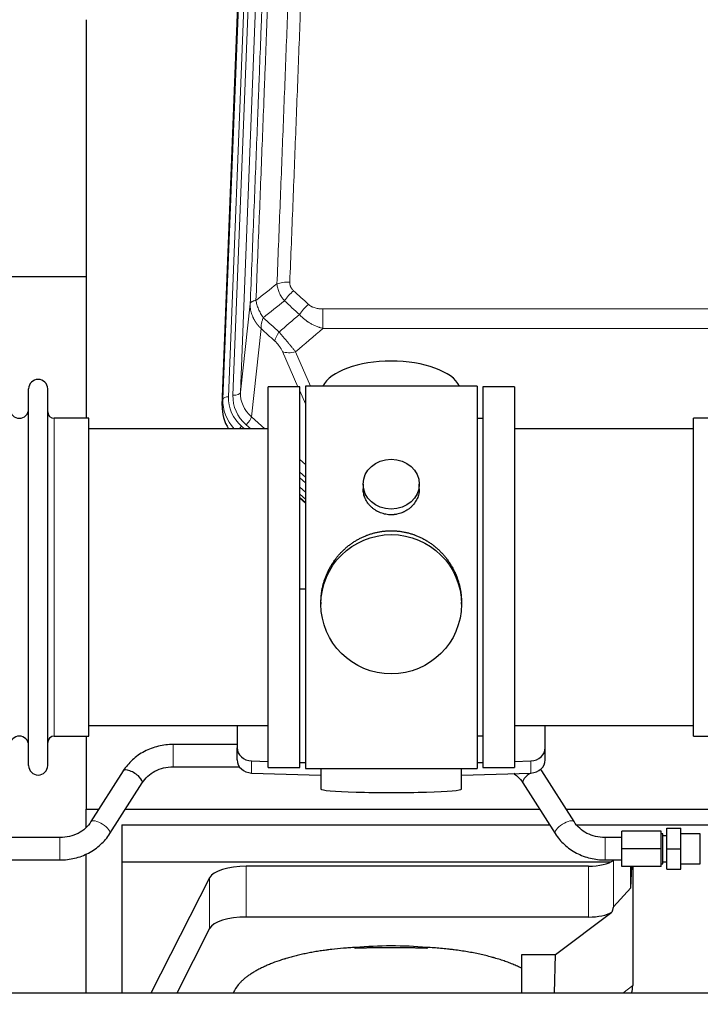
# Model space of a CAD drawing. Header units: inches. Extents: x 0 to 23760, y -13 to 16800.
# Tile 58 of 222: x 4994 to 5359, y 7396 to 7923. Entities that reach past the tile are written whole.
import ezdxf

# ---------------------------------------------------------------- set-up
doc = ezdxf.new("R2010")
doc.units = ezdxf.units.IN
doc.layers.add('254', color=7, linetype='Continuous', true_color=0xffffff)
doc.styles.add('latin_extended', font='simplex.shx')
doc.dimstyles.get("Standard").update_dxf_attribs({"dimtxt": 0.18, "dimasz": 0.18, "dimexe": 0.18, "dimexo": 0.0625, "dimgap": 0.09, "dimtad": 0, "dimtih": 1, "dimtoh": 1, "dimdec": 4, "dimzin": 0, "dimdsep": 46, "dimtxsty": 'Standard', "dimcen": 0.09, "dimadec": 0, "dimazin": 0, "dimtfac": 1, "dimtdec": 4, "dimtofl": 0, "dimtmove": 0, "dimatfit": 3, "dimfxl": 1, "dimtolj": 1, "dimtzin": 0, "dimarcsym": 0})

# ---------------------------------------------------------------- blocks, each defined once
blk = doc.blocks.new('_U7')
at = {"layer": '254', "color": 3, "linetype": 'Continuous', "lineweight": 13, "transparency": 16777216}
for p, q in [((7376.18, 7466.52), (9127.38, 7466.52)), ((9087.38, 7326.52), (9087.38, 7065.68)), ((5087.79, 6925.68), (9127.38, 6925.68))]:
    blk.add_line(p, q, dxfattribs=at)
at = {"layer": '254', "color": 3, "transparency": 16777216}
for points in [[(9110.72, 7326.52), (9064.05, 7326.52), (9087.38, 7466.52)], [(9064.05, 7065.68), (9110.72, 7065.68), (9087.38, 6925.68)]]:
    blk.add_solid(points, dxfattribs=at)
at = {"layer": 'Defpoints', "color": 0, "transparency": 16777216}
for p in [(7336.18, 7466.52), (5047.79, 6925.68), (9087.38, 6925.68)]:
    blk.add_point(p, dxfattribs=at)
at = {"layer": '254', "color": 2, "lineweight": 13, "transparency": 16777216, "insert": (8877.38, 7020.71), "char_height": 140, "attachment_point": 1, "rotation": 90, "style": 'latin_extended'}
blk.add_mtext('\\A1;541', dxfattribs=at)

msp = doc.modelspace()

# ---------------------------------------------------------------- linework, layer by layer
at = {"layer": '254', "color": 110, "linetype": 'Continuous', "lineweight": 13}
for p, q in [((5103.15, 7720.022), (5116.261, 8053.044)), ((5119.255, 8054.264), (5106.144, 7721.242)), ((5108.536, 7722.078), (5121.602, 8053.972)), ((5125.594, 8055.598), (5112.528, 7723.705)), ((5112.528, 7723.705), (5117.775, 7771.111)), ((5156.705, 7768.31), (5156.705, 7757.879)), ((5156.705, 7768.31), (5389.877, 7768.31)), ((5123.59, 7757.759), (5118.365, 7710.559)), ((5389.877, 7757.879), (5156.705, 7757.879)), ((5143.329, 7726.578), (5135.017, 7745.509)), ((5142.078, 7745.359), (5150.136, 7727.007)), ((5147.291, 7717.553), (5144.292, 7724.385)), ((5102.769, 7716.585), (5103.15, 7720.022)), ((5012.791, 7539.428), (5012.791, 7709.728)), ((5118.365, 7710.559), (5125.673, 7704.078)), ((5113.149, 7705.468), (5114.716, 7704.078)), ((5115.541, 7706.304), (5118.05, 7704.078)), ((5144.291, 7687.563), (5147.291, 7684.902)), ((5144.291, 7680.802), (5147.291, 7678.141)), ((5144.291, 7677.845), (5147.291, 7675.184)), ((5147.291, 7670.113), (5144.291, 7672.774)), ((5144.291, 7667.266), (5147.291, 7664.605)), ((5076.469, 7522.929), (5076.469, 7534.929)), ((5118.512, 7519.661), (5118.512, 7526.125)), ((5268.07, 7519.661), (5268.07, 7526.125)), ((5015.848, 7473.082), (5015.848, 7485.082)), ((5307.848, 7473.082), (5307.848, 7485.082)), ((5312.364, 7447.969), (5312.364, 7472.86)), ((5115.656, 7442.507), (5115.656, 7469.761)), ((5299.047, 7442.507), (5299.047, 7469.761)), ((5096.025, 7436.316), (5096.025, 7463.57)), ((5317.31, 7401.728), (5322.662, 7405.748))]:
    msp.add_line(p, q, dxfattribs=at)
at = {"layer": '254', "color": 2, "linetype": 'Continuous', "lineweight": 25}
for p, q in [((5102.769, 7716.585), (5115.887, 8049.786)), ((5029.951, 7923.305), (5029.951, 7709.728)), ((5029.945, 7785.448), (4957.912, 7785.448)), ((4999.091, 7523.678), (4999.091, 7725.478)), ((5009.291, 7523.678), (5009.291, 7725.478)), ((5144.291, 7726.578), (5127.291, 7726.578)), ((5127.291, 7522.578), (5127.291, 7726.578)), ((5144.291, 7522.578), (5144.291, 7726.578)), ((5239.291, 7727.008), (5147.291, 7727.008)), ((5147.291, 7727.008), (5147.291, 7522.148)), ((5239.291, 7727.008), (5239.291, 7522.148)), ((5242.291, 7726.578), (5242.291, 7522.578)), ((5259.291, 7726.578), (5242.291, 7726.578)), ((5259.291, 7726.578), (5259.291, 7522.578)), ((5031.291, 7709.728), (5012.791, 7709.728)), ((5031.291, 7539.428), (5031.291, 7709.728)), ((5242.291, 7709.578), (5239.291, 7709.578)), ((5355.291, 7700.107), (5355.291, 7709.728)), ((5373.791, 7709.728), (5355.291, 7709.728)), ((5127.291, 7704.078), (5031.291, 7704.078)), ((5355.291, 7704.078), (5259.291, 7704.078)), ((5355.291, 7539.428), (5355.291, 7700.107)), ((5178.243, 7674.447), (5178.243, 7671.874)), ((5208.339, 7671.862), (5208.339, 7674.447)), ((5147.291, 7666.337), (5144.291, 7668.999)), ((5144.291, 7666.999), (5147.291, 7664.337)), ((5147.292, 7618.181), (5144.292, 7618.089)), ((5155.652, 7611.227), (5155.652, 7610.089)), ((5230.931, 7610.089), (5230.931, 7611.227)), ((5031.291, 7545.078), (5127.291, 7545.078)), ((5110.791, 7545.078), (5110.791, 7533.217)), ((5259.291, 7545.078), (5355.291, 7545.078)), ((5275.791, 7533.217), (5275.791, 7545.078)), ((5012.791, 7539.428), (5031.291, 7539.428)), ((5029.951, 7539.431), (5029.951, 7500.225)), ((5239.291, 7539.578), (5242.291, 7539.578)), ((5355.291, 7539.428), (5373.791, 7539.428)), ((5110.791, 7534.929), (5076.469, 7534.929)), ((5110.791, 7526.753), (5110.791, 7533.217)), ((5275.791, 7526.753), (5275.791, 7533.217)), ((5118.512, 7526.125), (5127.292, 7525.853)), ((5144.292, 7525.327), (5147.292, 7525.234)), ((5239.291, 7525.234), (5242.29, 7525.327)), ((5259.291, 7525.853), (5268.07, 7526.125)), ((5049.758, 7520.824), (5032.438, 7493.635)), ((5076.469, 7522.929), (5112.053, 7522.929)), ((5118.512, 7519.661), (5155.628, 7518.511)), ((5127.291, 7522.578), (5144.291, 7522.578)), ((5147.291, 7522.148), (5194.58, 7522.148)), ((5155.627, 7522.148), (5155.627, 7511.084)), ((5194.58, 7522.148), (5239.291, 7522.148)), ((5230.954, 7518.511), (5268.07, 7519.661)), ((5230.955, 7511.084), (5230.955, 7522.148)), ((5242.291, 7522.578), (5259.291, 7522.578)), ((5291.257, 7493.635), (5273.937, 7520.824)), ((5042.559, 7487.187), (5059.879, 7514.377)), ((5263.816, 7514.377), (5281.137, 7487.187)), ((5029.951, 7490.648), (5029.951, 7500.225)), ((5029.951, 7500.225), (5036.638, 7500.225)), ((5050.867, 7500.225), (5272.838, 7500.225)), ((5287.059, 7500.225), (5517.951, 7500.225)), ((5048.951, 7491.913), (5048.951, 7472.11)), ((5048.951, 7491.913), (5278.121, 7491.913)), ((5292.687, 7491.913), (5478.951, 7491.913)), ((5316.848, 7479.082), (5316.848, 7488.582)), ((5337.848, 7488.582), (5316.848, 7488.582)), ((5337.848, 7479.082), (5337.848, 7488.582)), ((5338.848, 7487.082), (5337.848, 7487.082)), ((5338.848, 7471.082), (5338.848, 7487.082)), ((5340.848, 7479.082), (5340.848, 7490.082)), ((5340.848, 7490.082), (5348.348, 7490.082)), ((5348.348, 7479.082), (5348.348, 7490.082)), ((5358.848, 7487.082), (5348.348, 7487.082)), ((5358.848, 7471.082), (5358.848, 7487.082)), ((5015.848, 7485.082), (4859.848, 7485.082)), ((5316.848, 7485.082), (5307.848, 7485.082)), ((5340.848, 7486.082), (5338.848, 7486.082)), ((5029.951, 7401.728), (5029.951, 7476.327)), ((5316.848, 7469.582), (5316.848, 7479.082)), ((5337.848, 7479.082), (5316.848, 7479.082)), ((5337.848, 7469.582), (5337.848, 7479.082)), ((5340.848, 7468.082), (5340.848, 7479.082)), ((5340.848, 7479.082), (5348.348, 7479.082)), ((5348.348, 7468.082), (5348.348, 7479.082)), ((4859.848, 7473.082), (5015.848, 7473.082)), ((5048.951, 7472.11), (5048.951, 7401.73)), ((5048.951, 7472.11), (5311.144, 7472.11)), ((5307.848, 7473.082), (5316.848, 7473.082)), ((5312.665, 7473.082), (5312.364, 7472.86)), ((5337.848, 7471.082), (5338.848, 7471.082)), ((5338.848, 7472.082), (5340.848, 7472.082)), ((5348.348, 7471.082), (5358.848, 7471.082)), ((5299.047, 7469.761), (5115.656, 7469.761)), ((5337.848, 7469.582), (5316.848, 7469.582)), ((5321.682, 7458.115), (5322.235, 7469.582)), ((5321.682, 7458.115), (5321.682, 7469.582)), ((5322.662, 7469.582), (5322.662, 7405.748)), ((5340.848, 7468.082), (5348.348, 7468.082)), ((5096.025, 7463.57), (5064.561, 7401.729)), ((5312.364, 7447.969), (5321.682, 7458.115)), ((5281.275, 7422.344), (5311.528, 7445.063)), ((5299.047, 7442.507), (5115.656, 7442.507)), ((5096.025, 7436.316), (5078.427, 7401.728)), ((5263.238, 7401.727), (5263.238, 7422.344)), ((5263.238, 7422.344), (5281.275, 7422.344)), ((5280.672, 7401.728), (5281.275, 7422.344)), ((5979.348, 7401.728), (3077.348, 7401.728))]:
    msp.add_line(p, q, dxfattribs=at)
for centre, radius, start, end in [((5004.191, 7725.478), 5.1, 0, 180), ((4994.091, 7714.728), 5, 180, 0), ((5012.791, 7713.228), 3.5, 180, 270), ((4994.091, 7534.428), 5, 0, 180), ((5012.791, 7535.928), 3.5, 90, 180), ((5004.191, 7523.678), 5.1, 180, 0)]:
    msp.add_arc(centre, radius, start, end, dxfattribs=at)
at = {"layer": '254', "color": 110, "linetype": 'Continuous', "lineweight": 13}
for centre, major_axis, ratio, start_param, end_param in [((5138.966, 7778.402), (9.992, -0.404), 0.431453, 1.5882535, 2.3480729), ((5140.938, 7773.808), (-6.729, -7.397), 0.3051216, 4.388767, 5.1358022), ((5148.947, 7766.516), (6.736, 7.391), 0.3030979, 1.2497453, 1.9956357), ((5137.991, 7757.129), (6.719, 7.407), 0.3029797, 1.994528, 2.7400357), ((5142.078, 7751.531), (9.156, 4.02), 0.5833249, 3.617995, 4.4616661), ((5130.163, 7719.139), (27.029, -0.244), 0.8851019, 3.1148362, 3.8326992), ((5106.144, 7719.857), (-2.998, 0.118), 0.4614673, 4.7305545, 6.248991), ((5130.163, 7720.524), (-24.034, -0.11), 0.8859493, 6.2442616, 7.0633748), ((5132.555, 7721.359), (-24.034, -0.11), 0.8859493, 6.2442616, 7.0633748), ((5108.536, 7723.925), (-3.997, 0.157), 0.4614673, 1.5889619, 3.1073983), ((5132.555, 7723.206), (-20.033, -0.591), 0.8872905, 6.2219242, 7.0410373), ((5115.541, 7708.151), (-2.654, -2.992), 0.3265056, 1.2180917, 2.7365282), ((5113.149, 7704.083), (-1.991, -2.244), 0.3265056, 4.3596844, 4.9963838), ((5037.498, 7490.411), (5.06, -3.224), 0.3659982, 0, 3.1309898), ((5286.197, 7490.411), (-5.06, -3.224), 0.3659982, 3.1521955, 6.2831853)]:
    msp.add_ellipse(centre, major_axis=major_axis, ratio=ratio, start_param=start_param, end_param=end_param, dxfattribs=at)
at = {"layer": '254', "color": 2, "linetype": 'Continuous', "lineweight": 25}
for centre, major_axis, ratio, start_param, end_param in [((5193.291, 7723.036), (-37.64, 0), 0.4617486, 3.372107, 6.0525728), ((5129.791, 7715.776), (-27.038, -0.124), 0.8859493, 6.2442616, 6.7882167), ((5118.791, 7533.217), (-8, 0), 0.8870108, 0, 1.5358897), ((5267.791, 7533.217), (-8, 0), 0.8870108, 1.6057029, 3.1415927), ((5118.791, 7526.753), (-8, 0), 0.8870108, 0, 1.5358897), ((5267.791, 7526.753), (-8, 0), 0.8870108, 1.6057029, 3.1415927), ((5054.819, 7517.6), (5.06, -3.224), 0.3659982, 0, 3.1415927), ((5268.876, 7517.6), (-5.06, -3.224), 0.3659982, 4.6468082, 6.2831853), ((5268.876, 7517.6), (-5.06, -3.224), 0.3659982, 3.1415927, 3.5907422), ((5193.291, 7511.084), (-37.664, 0), 0.0504434, 0, 3.1415927), ((5299.047, 7475.501), (-15, 0), 0.3826834, 1.5707963, 2.6633841), ((5115.656, 7462.108), (20, 0), 0.3826834, 1.5707963, 2.9492947), ((5299.047, 7448.247), (-15, 0), 0.3826834, 1.5707963, 2.5536377), ((5299.047, 7101.737), (-13.469, -346.314), 0.0190642, 3.1640389, 3.2737854), ((5115.656, 7434.853), (20, 0), 0.3826834, 1.5707963, 2.9492947), ((5193.288, 7393.895), (86.5, 0), 0.3826834, 1.3483772, 1.7943795), ((5303.567, 7406.349), (19.053, -1.602), 0.7899984, 6.0790009, 6.3495024)]:
    msp.add_ellipse(centre, major_axis=major_axis, ratio=ratio, start_param=start_param, end_param=end_param, dxfattribs=at)
for centre, major_axis, ratio in [((5193.291, 7674.447), (15.048, 0), 0.8870108), ((5193.291, 7610.089), (-37.64, 0), 0.9914449)]:
    msp.add_ellipse(centre, major_axis=major_axis, ratio=ratio, dxfattribs=at)
at = {"layer": '254', "color": 110, "linetype": 'Continuous', "lineweight": 13}
for points, knots in [([(5132.083, 7781.758), (5132.641, 7795.571), (5133.743, 7823.067), (5135.353, 7863.919), (5136.396, 7890.893), (5137.168, 7911.025), (5137.551, 7921.067), (5137.93, 7931.073), (5138.181, 7937.735), (5138.307, 7941.062), (5138.931, 7957.676), (5139.423, 7970.896), (5140.149, 7990.62), (5140.389, 7997.176), (5140.866, 8010.25), (5141.102, 8016.769), (5141.805, 8036.267), (5142.727, 8062.113), (5143.618, 8087.659), (5144.057, 8100.356)], [0, 0, 0, 0, 0.125, 0.25, 0.375, 0.375, 0.4375, 0.46875, 0.46875, 0.5, 0.5, 0.625, 0.625, 0.6875, 0.6875, 0.75, 0.75, 0.875, 1, 1, 1, 1]), ([(5150.924, 8101.722), (5150.487, 8089.009), (5149.596, 8063.431), (5148.676, 8037.551), (5147.974, 8018.028), (5147.738, 8011.502), (5147.262, 7998.411), (5147.022, 7991.847), (5146.297, 7972.097), (5145.805, 7958.86), (5145.182, 7942.225), (5145.057, 7938.894), (5144.805, 7932.223), (5144.427, 7922.205), (5144.045, 7912.151), (5143.274, 7891.992), (5142.232, 7864.984), (5140.624, 7824.08), (5139.523, 7796.55), (5138.966, 7782.719)], [0, 0, 0, 0, 0.125, 0.25, 0.25, 0.3125, 0.3125, 0.375, 0.375, 0.5, 0.5, 0.53125, 0.53125, 0.5625, 0.625, 0.625, 0.75, 0.875, 1, 1, 1, 1]), ([(5117.775, 7771.111), (5118.345, 7785.111), (5119.47, 7812.978), (5120.564, 7840.582), (5121.373, 7861.186), (5121.775, 7871.463), (5122.239, 7883.41), (5122.436, 7888.521), (5122.568, 7891.926), (5122.634, 7893.627), (5122.961, 7902.129), (5123.352, 7912.305), (5123.802, 7924.131), (5123.994, 7929.189), (5124.122, 7932.559), (5124.185, 7934.243), (5124.758, 7949.386), (5125.759, 7976.155), (5127.214, 8015.849), (5128.62, 8055.083), (5129.526, 8080.932), (5129.971, 8093.779)], [0, 0, 0, 0, 0.125, 0.25, 0.25, 0.3125, 0.34375, 0.359375, 0.359375, 0.375, 0.375, 0.4375, 0.46875, 0.484375, 0.484375, 0.5, 0.5, 0.625, 0.75, 0.875, 1, 1, 1, 1]), ([(5133.06, 8096.788), (5133.004, 8095.175), (5132.948, 8093.562), (5132.836, 8090.333), (5132.668, 8085.486), (5132.272, 8074.151), (5131.929, 8064.391), (5131.235, 8044.815), (5130.295, 8018.559), (5128.837, 7978.714), (5127.832, 7951.843), (5127.258, 7936.642), (5127.195, 7934.952), (5127.066, 7931.569), (5126.874, 7926.491), (5126.423, 7914.621), (5126.031, 7904.406), (5125.703, 7895.872), (5125.637, 7894.164), (5125.505, 7890.746), (5125.307, 7885.616), (5124.841, 7873.624), (5124.439, 7863.308), (5123.627, 7842.626), (5122.53, 7814.917), (5121.402, 7786.944), (5120.831, 7772.891)], [0, 0, 0, 0, 0.015625, 0.015625, 0.03125, 0.0625, 0.125, 0.125, 0.25, 0.375, 0.5, 0.5, 0.515625, 0.515625, 0.53125, 0.5625, 0.625, 0.625, 0.640625, 0.640625, 0.65625, 0.6875, 0.75, 0.75, 0.875, 1, 1, 1, 1]), ([(5140.938, 7778.107), (5140.771, 7778.259), (5140.614, 7778.418), (5140.427, 7778.626), (5140.391, 7778.667), (5140.319, 7778.752), (5140.283, 7778.795), (5140.179, 7778.924), (5140.112, 7779.012), (5139.919, 7779.278), (5139.685, 7779.643), (5139.494, 7780.028), (5139.368, 7780.324), (5139.329, 7780.425), (5139.275, 7780.577), (5139.257, 7780.628), (5139.224, 7780.73), (5139.208, 7780.782), (5139.132, 7781.039), (5139.084, 7781.246), (5139.011, 7781.662), (5138.987, 7781.872), (5138.96, 7782.294), (5138.957, 7782.506), (5138.966, 7782.719)], [0, 0, 0, 0, 0.125, 0.125, 0.15625, 0.15625, 0.1875, 0.1875, 0.25, 0.25, 0.375, 0.5, 0.5, 0.5625, 0.5625, 0.59375, 0.59375, 0.625, 0.625, 0.75, 0.75, 0.875, 0.875, 1, 1, 1, 1]), ([(5136.115, 7772.641), (5135.825, 7772.985), (5135.548, 7773.336), (5135.219, 7773.784), (5135.154, 7773.874), (5135.026, 7774.055), (5134.963, 7774.145), (5134.776, 7774.419), (5134.656, 7774.602), (5134.306, 7775.155), (5133.872, 7775.902), (5133.499, 7776.665), (5133.243, 7777.244), (5133.162, 7777.438), (5133.046, 7777.731), (5133.008, 7777.829), (5132.935, 7778.025), (5132.899, 7778.123), (5132.727, 7778.614), (5132.606, 7779.006), (5132.399, 7779.792), (5132.225, 7780.578), (5132.119, 7781.365), (5132.083, 7781.758)], [0, 0, 0, 0, 0.125, 0.125, 0.15625, 0.15625, 0.1875, 0.1875, 0.25, 0.25, 0.375, 0.5, 0.5, 0.5625, 0.5625, 0.59375, 0.59375, 0.625, 0.625, 0.75, 0.75, 0.875, 1, 1, 1, 1]), ([(5120.831, 7772.891), (5120.604, 7772.855), (5120.388, 7772.813), (5119.978, 7772.717), (5119.784, 7772.664), (5119.42, 7772.548), (5119.25, 7772.484), (5118.935, 7772.349), (5118.791, 7772.276), (5118.53, 7772.123), (5118.413, 7772.042), (5118.207, 7771.873), (5118.118, 7771.784), (5117.895, 7771.51), (5117.805, 7771.315), (5117.775, 7771.111)], [0, 0, 0, 0, 0.125, 0.125, 0.25, 0.25, 0.375, 0.375, 0.5, 0.5, 0.625, 0.625, 0.75, 0.75, 1, 1, 1, 1]), ([(5124.696, 7763.645), (5124.193, 7764.394), (5123.731, 7765.16), (5123.104, 7766.322), (5122.907, 7766.712), (5122.535, 7767.493), (5122.36, 7767.884), (5121.872, 7769.058), (5121.595, 7769.84), (5121.138, 7771.384), (5120.959, 7772.147), (5120.831, 7772.891)], [0, 0, 0, 0, 0.25, 0.25, 0.375, 0.375, 0.5, 0.5, 0.75, 0.75, 1, 1, 1, 1]), ([(5123.59, 7757.759), (5123.573, 7757.776), (5123.539, 7757.81), (5123.487, 7757.86), (5123.436, 7757.911), (5123.385, 7757.961), (5123.334, 7758.013), (5123.283, 7758.064), (5123.233, 7758.115), (5123.182, 7758.167), (5123.132, 7758.218), (5123.082, 7758.27), (5123.032, 7758.322), (5122.982, 7758.374), (5122.933, 7758.427), (5122.883, 7758.479), (5122.834, 7758.532), (5122.785, 7758.585), (5122.736, 7758.638), (5122.687, 7758.691), (5122.638, 7758.745), (5122.59, 7758.798), (5122.542, 7758.852), (5122.494, 7758.906), (5122.446, 7758.96), (5122.398, 7759.014), (5122.35, 7759.069), (5122.303, 7759.123), (5122.256, 7759.178), (5122.209, 7759.233), (5122.162, 7759.288), (5122.115, 7759.343), (5122.069, 7759.399), (5122.022, 7759.454), (5121.976, 7759.51), (5121.93, 7759.566), (5121.885, 7759.622), (5121.839, 7759.678), (5121.794, 7759.735), (5121.749, 7759.791), (5121.704, 7759.848), (5121.659, 7759.905), (5121.614, 7759.962), (5121.57, 7760.019), (5121.526, 7760.077), (5121.482, 7760.134), (5121.438, 7760.192), (5121.394, 7760.25), (5121.351, 7760.308), (5121.308, 7760.366), (5121.265, 7760.424), (5121.222, 7760.483), (5121.18, 7760.541), (5121.137, 7760.6), (5121.095, 7760.659), (5121.053, 7760.718), (5121.012, 7760.777), (5120.97, 7760.837), (5120.929, 7760.896), (5120.888, 7760.956), (5120.847, 7761.016), (5120.806, 7761.076), (5120.766, 7761.136), (5120.726, 7761.196), (5120.686, 7761.257), (5120.646, 7761.317), (5120.607, 7761.378), (5120.567, 7761.439), (5120.528, 7761.5), (5120.489, 7761.561), (5120.451, 7761.623), (5120.412, 7761.684), (5120.374, 7761.746), (5120.336, 7761.807), (5120.298, 7761.869), (5120.261, 7761.931), (5120.224, 7761.994), (5120.187, 7762.056), (5120.15, 7762.118), (5120.114, 7762.181), (5120.077, 7762.244), (5120.041, 7762.307), (5120.005, 7762.37), (5119.97, 7762.433), (5119.935, 7762.496), (5119.899, 7762.56), (5119.865, 7762.623), (5119.83, 7762.687), (5119.796, 7762.751), (5119.762, 7762.815), (5119.728, 7762.879), (5119.694, 7762.943), (5119.661, 7763.007), (5119.628, 7763.072), (5119.595, 7763.137), (5119.562, 7763.201), (5119.53, 7763.266), (5119.498, 7763.331), (5119.466, 7763.396), (5119.435, 7763.462), (5119.403, 7763.527), (5119.372, 7763.592), (5119.342, 7763.658), (5119.311, 7763.724), (5119.281, 7763.79), (5119.251, 7763.856), (5119.221, 7763.922), (5119.192, 7763.988), (5118.994, 7764.439), (5118.66, 7765.289), (5118.271, 7766.557), (5117.985, 7767.856), (5117.808, 7769.178), (5117.764, 7770.105), (5117.765, 7770.629), (5117.766, 7770.75), (5117.768, 7770.87), (5117.771, 7770.99), (5117.774, 7771.071), (5117.775, 7771.111)], [0, 0, 0, 0, 0.0045083, 0.0090195, 0.0135338, 0.0180512, 0.0225715, 0.0270949, 0.0316214, 0.0361509, 0.0406834, 0.0452189, 0.0497575, 0.0542992, 0.0588439, 0.0633916, 0.0679424, 0.0724963, 0.0770532, 0.0816132, 0.0861762, 0.0907423, 0.0953114, 0.0998837, 0.104459, 0.1090373, 0.1136188, 0.1182033, 0.1227909, 0.1273815, 0.1319753, 0.1365721, 0.141172, 0.145775, 0.1503811, 0.1549903, 0.1596025, 0.1642179, 0.1688364, 0.1734579, 0.1780826, 0.1827103, 0.1873412, 0.1919752, 0.1966123, 0.2012524, 0.2058957, 0.2105422, 0.2151917, 0.2198443, 0.2245001, 0.229159, 0.233821, 0.2384861, 0.2431544, 0.2478258, 0.2525003, 0.2571779, 0.2618587, 0.2665427, 0.2712297, 0.2759199, 0.2806133, 0.2853097, 0.2900094, 0.2947122, 0.2994181, 0.3041272, 0.3088394, 0.3135548, 0.3182733, 0.322995, 0.3277199, 0.3324479, 0.3371791, 0.3419135, 0.346651, 0.3513917, 0.3561355, 0.3608826, 0.3656328, 0.3703861, 0.3751427, 0.3799024, 0.3846654, 0.3894315, 0.3942008, 0.3989732, 0.4037489, 0.4085278, 0.4133098, 0.4180951, 0.4228835, 0.4276751, 0.43247, 0.437268, 0.4420692, 0.4468737, 0.4516813, 0.4564922, 0.4613063, 0.4661235, 0.470944, 0.4757677, 0.4805947, 0.4854248, 0.4902582, 0.4950947, 0.4999345, 0.5888915, 0.6791125, 0.7706071, 0.8633844, 0.9574535, 0.965938, 0.9744348, 0.9829441, 0.9914659, 1, 1, 1, 1]), ([(5156.705, 7768.31), (5156.351, 7768.31), (5155.998, 7768.321), (5155.557, 7768.348), (5155.469, 7768.354), (5155.293, 7768.367), (5155.205, 7768.375), (5154.941, 7768.4), (5154.766, 7768.419), (5154.244, 7768.486), (5153.9, 7768.543), (5153.217, 7768.682), (5152.879, 7768.764), (5152.212, 7768.959), (5151.882, 7769.07), (5151.516, 7769.215), (5151.476, 7769.231), (5151.395, 7769.264), (5151.274, 7769.315), (5150.997, 7769.437), (5150.765, 7769.55), (5150.311, 7769.789), (5150.019, 7769.963), (5149.463, 7770.347), (5149.197, 7770.557), (5148.947, 7770.786)], [0, 0, 0, 0, 0.125, 0.125, 0.15625, 0.15625, 0.1875, 0.1875, 0.25, 0.25, 0.375, 0.375, 0.5, 0.5, 0.625, 0.625, 0.640625, 0.640625, 0.65625, 0.6875, 0.75, 0.75, 0.875, 0.875, 1, 1, 1, 1]), ([(5123.59, 7757.759), (5123.544, 7758.131), (5123.535, 7758.543), (5123.576, 7759.208), (5123.598, 7759.438), (5123.661, 7759.912), (5123.701, 7760.156), (5123.797, 7760.657), (5123.854, 7760.914), (5123.983, 7761.438), (5124.055, 7761.705), (5124.214, 7762.247), (5124.301, 7762.523), (5124.489, 7763.08), (5124.589, 7763.362), (5124.696, 7763.645)], [0, 0, 0, 0, 0.25, 0.25, 0.375, 0.375, 0.5, 0.5, 0.625, 0.625, 0.75, 0.75, 0.875, 0.875, 1, 1, 1, 1]), ([(5156.705, 7757.879), (5156.108, 7758.031), (5155.44, 7758.225), (5154.776, 7758.445), (5154.629, 7758.495), (5154.555, 7758.52), (5154.335, 7758.596), (5154.188, 7758.648), (5153.751, 7758.808), (5153.461, 7758.92), (5152.599, 7759.27), (5152.034, 7759.522), (5150.921, 7760.067), (5150.374, 7760.359), (5149.568, 7760.83), (5149.169, 7761.073), (5148.775, 7761.328), (5148.579, 7761.457), (5148.514, 7761.501), (5148.384, 7761.589), (5148.319, 7761.633), (5147.74, 7762.032), (5147.244, 7762.404), (5146.289, 7763.181), (5145.83, 7763.587), (5144.95, 7764.432), (5144.53, 7764.872), (5144.129, 7765.33)], [0, 0, 0, 0, 0.125, 0.140625, 0.140625, 0.15625, 0.15625, 0.1875, 0.1875, 0.25, 0.25, 0.375, 0.375, 0.5, 0.5, 0.5625, 0.59375, 0.59375, 0.609375, 0.609375, 0.625, 0.625, 0.75, 0.75, 0.875, 0.875, 1, 1, 1, 1]), ([(5142.078, 7745.359), (5141.756, 7745.76), (5141.426, 7746.169), (5140.749, 7747.002), (5140.401, 7747.426), (5139.867, 7748.075), (5139.687, 7748.294), (5139.414, 7748.624), (5139.322, 7748.735), (5139.184, 7748.902), (5139.137, 7748.958), (5139.044, 7749.069), (5138.998, 7749.125), (5138.58, 7749.628), (5137.829, 7750.526), (5137.064, 7751.431), (5136.485, 7752.113), (5136.291, 7752.341), (5135.999, 7752.683), (5135.901, 7752.798), (5135.755, 7752.969), (5135.706, 7753.026), (5135.608, 7753.141), (5135.559, 7753.198), (5135.118, 7753.711), (5134.729, 7754.163), (5133.953, 7755.057), (5133.567, 7755.501), (5133.183, 7755.939)], [0, 0, 0, 0, 0.125, 0.125, 0.25, 0.25, 0.3125, 0.3125, 0.34375, 0.34375, 0.359375, 0.359375, 0.375, 0.375, 0.5, 0.625, 0.625, 0.6875, 0.6875, 0.71875, 0.71875, 0.734375, 0.734375, 0.75, 0.75, 0.875, 0.875, 1, 1, 1, 1]), ([(5130.93, 7751.107), (5131.149, 7750.908), (5131.365, 7750.701), (5131.791, 7750.272), (5132.001, 7750.05), (5132.259, 7749.761), (5132.31, 7749.703), (5132.412, 7749.586), (5132.563, 7749.41), (5132.709, 7749.232), (5132.995, 7748.876), (5133.178, 7748.636), (5133.528, 7748.151), (5133.695, 7747.906), (5133.874, 7747.628), (5133.894, 7747.597), (5133.934, 7747.535), (5133.992, 7747.442), (5134.125, 7747.228), (5134.232, 7747.045), (5134.44, 7746.683), (5134.568, 7746.444), (5134.806, 7745.972), (5134.916, 7745.739), (5135.017, 7745.509)], [0, 0, 0, 0, 0.125, 0.125, 0.25, 0.25, 0.28125, 0.28125, 0.3125, 0.375, 0.375, 0.5, 0.5, 0.625, 0.625, 0.640625, 0.640625, 0.65625, 0.6875, 0.75, 0.75, 0.875, 0.875, 1, 1, 1, 1])]:
    msp.add_open_spline(points, degree=3, knots=knots, dxfattribs=at)
for points in [[(5120.831, 7772.891), (5124.58, 7775.852), (5128.33, 7778.807), (5132.083, 7781.758)], [(5140.938, 7778.107), (5143.608, 7775.669), (5146.277, 7773.228), (5148.947, 7770.786)], [(5136.115, 7772.641), (5132.307, 7769.647), (5128.5, 7766.649), (5124.696, 7763.645)], [(5144.129, 7765.33), (5141.458, 7767.769), (5138.787, 7770.206), (5136.115, 7772.641)], [(5124.696, 7763.645), (5127.525, 7761.079), (5130.354, 7758.51), (5133.183, 7755.939)], [(5133.183, 7755.939), (5136.834, 7759.068), (5140.482, 7762.198), (5144.129, 7765.33)], [(5130.93, 7751.107), (5128.483, 7753.326), (5126.037, 7755.544), (5123.59, 7757.759)], [(5156.705, 7757.879), (5151.833, 7753.703), (5146.957, 7749.53), (5142.078, 7745.359)]]:
    msp.add_open_spline(points, degree=3, dxfattribs=at)
at = {"layer": '254', "color": 2, "linetype": 'Continuous', "lineweight": 25}
for points, knots in [([(5208.339, 7671.864), (5208.339, 7671.434), (5208.315, 7671.002), (5208.255, 7670.456), (5208.241, 7670.345), (5208.211, 7670.124), (5208.161, 7669.794), (5208.097, 7669.466), (5207.953, 7668.814), (5207.834, 7668.384), (5207.549, 7667.533), (5207.384, 7667.112), (5207.101, 7666.488), (5207.001, 7666.281), (5206.868, 7666.024), (5206.841, 7665.973), (5206.787, 7665.871), (5206.704, 7665.718), (5206.619, 7665.567), (5206.328, 7665.067), (5206.075, 7664.679), (5205.531, 7663.925), (5205.24, 7663.56), (5204.773, 7663.031), (5204.612, 7662.857), (5204.364, 7662.601), (5204.238, 7662.474), (5204.109, 7662.349), (5204.023, 7662.266), (5203.979, 7662.225), (5203.585, 7661.856), (5203.22, 7661.546), (5202.462, 7660.961), (5202.069, 7660.686), (5201.255, 7660.172), (5200.834, 7659.933), (5200.289, 7659.656), (5200.18, 7659.602), (5199.958, 7659.496), (5199.847, 7659.444), (5199.511, 7659.293), (5199.285, 7659.198), (5198.602, 7658.929), (5198.14, 7658.771), (5197.202, 7658.5), (5196.726, 7658.385), (5196.002, 7658.247), (5195.759, 7658.207), (5195.392, 7658.154), (5195.269, 7658.138), (5195.084, 7658.116), (5195.022, 7658.109), (5194.898, 7658.096), (5194.837, 7658.09), (5194.281, 7658.037), (5193.788, 7658.014), (5192.806, 7658.014), (5192.316, 7658.037), (5191.338, 7658.128), (5190.851, 7658.197), (5190.243, 7658.312), (5190.121, 7658.336), (5189.879, 7658.388), (5189.516, 7658.47), (5189.159, 7658.564), (5188.452, 7658.768), (5187.99, 7658.926), (5187.085, 7659.282), (5186.641, 7659.481), (5185.989, 7659.81), (5185.774, 7659.925), (5185.455, 7660.106), (5185.349, 7660.167), (5185.14, 7660.293), (5185.036, 7660.356), (5184.523, 7660.68), (5184.128, 7660.956), (5183.371, 7661.539), (5183.008, 7661.847), (5182.314, 7662.495), (5181.983, 7662.835), (5181.628, 7663.236), (5181.589, 7663.281), (5181.512, 7663.371), (5181.396, 7663.506), (5181.134, 7663.826), (5180.922, 7664.105), (5180.512, 7664.671), (5180.26, 7665.058), (5179.797, 7665.852), (5179.587, 7666.258), (5179.302, 7666.882), (5179.213, 7667.093), (5179.087, 7667.412), (5179.046, 7667.519), (5178.968, 7667.732), (5178.931, 7667.839), (5178.751, 7668.375), (5178.632, 7668.805), (5178.439, 7669.671), (5178.367, 7670.107), (5178.293, 7670.763), (5178.275, 7670.982), (5178.256, 7671.312), (5178.249, 7671.477), (5178.246, 7671.643), (5178.244, 7671.753), (5178.244, 7671.808), (5178.243, 7671.866), (5178.243, 7671.869), (5178.243, 7671.871)], [0, 0, 0, 0, 0.0308202, 0.0308202, 0.0386347, 0.0386347, 0.0464491, 0.062078, 0.062078, 0.0933358, 0.0933358, 0.1245936, 0.1245936, 0.1402226, 0.1402226, 0.1441298, 0.1441298, 0.148037, 0.1558515, 0.1558515, 0.1871093, 0.1871093, 0.2183671, 0.2183671, 0.233996, 0.233996, 0.2418105, 0.2457177, 0.2457177, 0.2496249, 0.2496249, 0.2808827, 0.2808827, 0.3121405, 0.3121405, 0.3433983, 0.3433983, 0.3512128, 0.3512128, 0.3590273, 0.3590273, 0.3746562, 0.3746562, 0.405914, 0.405914, 0.4371718, 0.4371718, 0.4528007, 0.4528007, 0.4606152, 0.4606152, 0.4645224, 0.4645224, 0.4684296, 0.4684296, 0.4996874, 0.4996874, 0.5309452, 0.5309452, 0.5622031, 0.5622031, 0.5700175, 0.5700175, 0.577832, 0.5934609, 0.5934609, 0.6247187, 0.6247187, 0.6559765, 0.6559765, 0.6716054, 0.6716054, 0.6794199, 0.6794199, 0.6872343, 0.6872343, 0.7184921, 0.7184921, 0.7497499, 0.7497499, 0.7810078, 0.7810078, 0.784915, 0.784915, 0.7888222, 0.7966367, 0.8122656, 0.8122656, 0.8435234, 0.8435234, 0.8747812, 0.8747812, 0.8904101, 0.8904101, 0.8982246, 0.8982246, 0.906039, 0.906039, 0.9372968, 0.9372968, 0.9685546, 0.9685546, 0.9841835, 0.9841835, 0.991998, 0.9959052, 0.9959052, 0.9998125, 0.9998125, 1, 1, 1, 1]), ([(5155.652, 7611.18), (5155.652, 7611.192), (5155.651, 7611.819), (5155.683, 7613.06), (5155.82, 7614.901), (5156.049, 7616.738), (5156.262, 7617.962), (5156.446, 7618.878), (5156.527, 7619.26), (5156.615, 7619.642), (5156.65, 7619.794), (5156.668, 7619.871), (5156.723, 7620.099), (5156.909, 7620.86), (5157.285, 7622.211), (5157.871, 7623.98), (5158.539, 7625.714), (5159.289, 7627.415), (5160.122, 7629.082), (5160.732, 7630.171), (5161.131, 7630.844), (5161.212, 7630.978), (5161.374, 7631.246), (5161.621, 7631.644), (5161.873, 7632.038), (5162.387, 7632.817), (5163.095, 7633.837), (5164.223, 7635.308), (5165.417, 7636.722), (5166.679, 7638.079), (5167.564, 7638.945), (5168.246, 7639.58), (5168.591, 7639.894), (5168.942, 7640.202), (5169.178, 7640.406), (5169.297, 7640.508), (5169.891, 7641.01), (5170.858, 7641.788), (5172.356, 7642.878), (5173.9, 7643.89), (5175.49, 7644.826), (5177.128, 7645.685), (5178.253, 7646.205), (5179.108, 7646.575), (5179.539, 7646.755), (5179.975, 7646.927), (5180.194, 7647.012), (5180.267, 7647.04), (5180.413, 7647.096), (5181.07, 7647.344), (5182.32, 7647.775), (5184.102, 7648.29), (5185.903, 7648.714), (5187.721, 7649.045), (5189.558, 7649.284), (5190.795, 7649.38), (5191.728, 7649.429), (5192.195, 7649.447), (5192.742, 7649.458), (5192.977, 7649.46), (5193.134, 7649.461), (5193.213, 7649.461), (5193.291, 7649.461)], [0, 0, 0, 0, 0.0006246, 0.0318551, 0.0630856, 0.0943161, 0.1255465, 0.1255465, 0.1411618, 0.1450656, 0.1450656, 0.1489694, 0.1489694, 0.156777, 0.1880075, 0.219238, 0.2504685, 0.2816989, 0.3129294, 0.3441599, 0.3441599, 0.3519675, 0.3519675, 0.3597751, 0.3753904, 0.3753904, 0.4066209, 0.4378513, 0.4690818, 0.5003123, 0.5315428, 0.5315428, 0.547158, 0.5549656, 0.5549656, 0.5627733, 0.5627733, 0.5940037, 0.6252342, 0.6564647, 0.6876952, 0.7189257, 0.7501562, 0.7501562, 0.7657714, 0.773579, 0.773579, 0.7774828, 0.7774828, 0.7813866, 0.8126171, 0.8438476, 0.8750781, 0.9063086, 0.937539, 0.9687695, 0.9687695, 0.9843848, 0.9921924, 0.9960962, 0.9960962, 1, 1, 1, 1]), ([(5193.291, 7649.461), (5193.919, 7649.461), (5195.168, 7649.428), (5197.025, 7649.284), (5198.865, 7649.044), (5200.688, 7648.712), (5202.495, 7648.287), (5203.688, 7647.941), (5204.579, 7647.658), (5204.875, 7647.56), (5205.244, 7647.432), (5205.318, 7647.406), (5205.466, 7647.354), (5205.686, 7647.276), (5206.491, 7646.98), (5207.787, 7646.456), (5209.469, 7645.677), (5211.106, 7644.818), (5212.699, 7643.88), (5214.249, 7642.862), (5215.253, 7642.131), (5215.871, 7641.656), (5215.994, 7641.561), (5216.239, 7641.368), (5216.604, 7641.077), (5216.963, 7640.781), (5217.673, 7640.18), (5218.597, 7639.358), (5219.918, 7638.064), (5221.176, 7636.71), (5222.37, 7635.295), (5223.124, 7634.311), (5223.673, 7633.558), (5223.944, 7633.177), (5224.208, 7632.791), (5224.383, 7632.532), (5224.47, 7632.401), (5224.899, 7631.748), (5225.559, 7630.691), (5226.468, 7629.069), (5227.296, 7627.41), (5228.043, 7625.715), (5228.711, 7623.984), (5229.101, 7622.805), (5229.373, 7621.912), (5229.504, 7621.463), (5229.647, 7620.935), (5229.706, 7620.707), (5229.746, 7620.556), (5229.765, 7620.48), (5229.937, 7619.796), (5230.212, 7618.579), (5230.532, 7616.749), (5230.761, 7614.914), (5230.899, 7613.076), (5230.931, 7611.828), (5230.931, 7611.194), (5230.931, 7611.174)], [0, 0, 0, 0, 0.0312188, 0.0624376, 0.0936563, 0.1248751, 0.1560939, 0.1873127, 0.1873127, 0.2029221, 0.2029221, 0.2068244, 0.2068244, 0.2107268, 0.2185315, 0.2497502, 0.280969, 0.3121878, 0.3434066, 0.3746254, 0.4058442, 0.4058442, 0.4136489, 0.4136489, 0.4214535, 0.4370629, 0.4370629, 0.4682817, 0.4995005, 0.5307193, 0.5619381, 0.5931568, 0.5931568, 0.6087662, 0.6165709, 0.6165709, 0.6243756, 0.6243756, 0.6555944, 0.6868132, 0.718032, 0.7492507, 0.7804695, 0.8116883, 0.8116883, 0.8272977, 0.8351024, 0.8390047, 0.8390047, 0.8429071, 0.8429071, 0.8741259, 0.9053447, 0.9365634, 0.9677822, 0.999001, 1, 1, 1, 1]), ([(5076.469, 7534.929), (5073.767, 7534.921), (5068.509, 7534.301), (5060.918, 7531.52), (5054.434, 7526.902), (5051.162, 7523.011), (5049.771, 7520.843)], [0, 0, 0, 0, 0.2469717, 0.498386, 0.7507276, 1, 1, 1, 1]), ([(5059.867, 7514.358), (5060.702, 7515.702), (5062.667, 7518.071), (5066.645, 7520.855), (5071.36, 7522.578), (5074.702, 7522.943), (5076.469, 7522.929)], [0, 0, 0, 0, 0.251329, 0.4975182, 0.7451753, 1, 1, 1, 1]), ([(5258.907, 7519.49), (5259.589, 7519.02), (5261.491, 7517.508), (5262.992, 7515.701), (5263.828, 7514.358)], [0, 0, 0, 0, 0.3382507, 1, 1, 1, 1]), ([(5032.45, 7493.653), (5031.614, 7492.31), (5029.646, 7489.942), (5025.671, 7487.156), (5020.957, 7485.43), (5017.615, 7485.067), (5015.848, 7485.082)], [0, 0, 0, 0, 0.2512889, 0.4976345, 0.7451414, 1, 1, 1, 1]), ([(5307.848, 7485.082), (5306.081, 7485.069), (5302.739, 7485.434), (5298.023, 7487.156), (5294.046, 7489.941), (5292.08, 7492.309), (5291.245, 7493.653)], [0, 0, 0, 0, 0.2548247, 0.5024818, 0.748671, 1, 1, 1, 1]), ([(5015.848, 7473.082), (5018.55, 7473.089), (5023.809, 7473.707), (5031.399, 7476.491), (5037.88, 7481.112), (5041.153, 7485.002), (5042.547, 7487.169)], [0, 0, 0, 0, 0.2469494, 0.4984503, 0.7507023, 1, 1, 1, 1]), ([(5281.149, 7487.169), (5282.54, 7485.001), (5285.812, 7481.109), (5292.296, 7476.491), (5299.888, 7473.71), (5305.146, 7473.091), (5307.848, 7473.082)], [0, 0, 0, 0, 0.2492724, 0.501614, 0.7530283, 1, 1, 1, 1]), ([(5174.109, 7426.173), (5173.036, 7426.121), (5171.967, 7426.061), (5169.837, 7425.924), (5168.776, 7425.846), (5165.604, 7425.588), (5163.506, 7425.38), (5160.903, 7425.075), (5160.383, 7425.012), (5159.605, 7424.914), (5159.217, 7424.864), (5158.699, 7424.796), (5158.441, 7424.761), (5157.28, 7424.604), (5156.259, 7424.456), (5154.241, 7424.145), (5153.243, 7423.982), (5151.27, 7423.64), (5150.295, 7423.46), (5148.367, 7423.087), (5147.414, 7422.892), (5145.532, 7422.487), (5143.671, 7422.066), (5140.948, 7421.388), (5139.177, 7420.905), (5137.865, 7420.531), (5137.431, 7420.405), (5136.892, 7420.244), (5136.784, 7420.212), (5136.569, 7420.147), (5136.462, 7420.114), (5136.141, 7420.016), (5135.928, 7419.951), (5134.869, 7419.62), (5134.04, 7419.35), (5131.605, 7418.521), (5130.053, 7417.944), (5127.827, 7417.043), (5126.377, 7416.431), (5124.305, 7415.477), (5122.992, 7414.818), (5121.713, 7414.147), (5121.091, 7413.805), (5120.185, 7413.284), (5119.888, 7413.108), (5119.522, 7412.887), (5119.449, 7412.843), (5119.304, 7412.754), (5119.087, 7412.621), (5118.873, 7412.487), (5118.169, 7412.04), (5117.085, 7411.317), (5115.59, 7410.213), (5114.222, 7409.088), (5113.395, 7408.325), (5112.61, 7407.555), (5112.239, 7407.167), (5111.19, 7405.991), (5110.577, 7405.194), (5109.987, 7404.281), (5109.923, 7404.179), (5109.798, 7403.975), (5109.737, 7403.873), (5109.557, 7403.567), (5109.443, 7403.362), (5109.12, 7402.749), (5108.929, 7402.339), (5108.734, 7401.867), (5108.709, 7401.804), (5108.684, 7401.741)], [0, 0, 0, 0, 0.0331642, 0.0331642, 0.0663284, 0.0663284, 0.1326568, 0.1326568, 0.1492389, 0.1492389, 0.1575299, 0.1616755, 0.165821, 0.165821, 0.1989852, 0.1989852, 0.2321494, 0.2321494, 0.2653136, 0.2653136, 0.2984778, 0.2984778, 0.331642, 0.3648062, 0.3979704, 0.3979704, 0.4145524, 0.4145524, 0.418698, 0.418698, 0.4228435, 0.4228435, 0.4311345, 0.4311345, 0.4642987, 0.4642987, 0.5306271, 0.5306271, 0.5637913, 0.5969555, 0.6301197, 0.6301197, 0.6632839, 0.6632839, 0.679866, 0.679866, 0.6840115, 0.6840115, 0.6881571, 0.6964481, 0.6964481, 0.7296123, 0.7627765, 0.7959407, 0.8291049, 0.8291049, 0.8622691, 0.8622691, 0.9285975, 0.9285975, 0.9368885, 0.9368885, 0.9451796, 0.9451796, 0.9617617, 0.9617617, 0.9949259, 0.9949259, 1, 1, 1, 1]), ([(5212.558, 7425.703), (5211.763, 7425.741), (5210.966, 7425.775), (5209.368, 7425.831), (5208.568, 7425.855), (5207.365, 7425.881), (5206.964, 7425.889), (5206.16, 7425.901), (5205.758, 7425.906), (5204.952, 7425.914), (5204.55, 7425.916), (5203.743, 7425.921), (5203.34, 7425.922), (5202.735, 7425.924), (5202.533, 7425.924), (5202.13, 7425.925), (5201.928, 7425.925), (5201.322, 7425.925), (5200.918, 7425.925), (5199.707, 7425.924), (5198.899, 7425.924), (5196.476, 7425.924), (5194.861, 7425.924), (5191.63, 7425.925), (5190.015, 7425.925), (5186.784, 7425.925), (5185.169, 7425.925), (5183.503, 7425.925), (5183.453, 7425.925), (5183.352, 7425.925), (5183.301, 7425.925), (5183.15, 7425.925), (5183.049, 7425.925), (5182.746, 7425.924), (5182.544, 7425.924), (5181.939, 7425.92), (5181.535, 7425.917), (5180.929, 7425.91), (5180.727, 7425.907), (5180.323, 7425.901), (5179.718, 7425.891), (5179.115, 7425.878), (5177.106, 7425.83), (5175.51, 7425.772), (5173.924, 7425.695)], [0, 0, 0, 0, 0.0625, 0.0625, 0.125, 0.125, 0.15625, 0.15625, 0.1875, 0.1875, 0.21875, 0.21875, 0.25, 0.25, 0.265625, 0.265625, 0.28125, 0.28125, 0.3125, 0.3125, 0.375, 0.375, 0.5, 0.5, 0.625, 0.625, 0.75, 0.75, 0.7539062, 0.7539062, 0.7578125, 0.7578125, 0.765625, 0.765625, 0.78125, 0.78125, 0.8125, 0.8125, 0.828125, 0.828125, 0.84375, 0.875, 0.875, 1, 1, 1, 1]), ([(5263.238, 7415.01), (5262.475, 7415.392), (5261.689, 7415.766), (5260.073, 7416.497), (5258.411, 7417.212), (5256.661, 7417.895), (5254.868, 7418.561), (5253.948, 7418.886), (5252.065, 7419.52), (5251.101, 7419.828), (5249.62, 7420.278), (5249.121, 7420.426), (5248.489, 7420.608), (5248.362, 7420.645), (5248.108, 7420.717), (5247.981, 7420.753), (5247.598, 7420.86), (5247.342, 7420.931), (5246.056, 7421.283), (5245.014, 7421.553), (5242.9, 7422.072), (5240.758, 7422.57), (5238.561, 7423.025), (5236.335, 7423.46), (5235.208, 7423.666), (5232.926, 7424.058), (5231.77, 7424.243), (5229.431, 7424.591), (5228.247, 7424.754), (5226.749, 7424.945), (5226.298, 7425.001), (5225.845, 7425.056), (5225.543, 7425.092), (5225.392, 7425.11), (5224.635, 7425.199), (5224.028, 7425.266), (5222.205, 7425.461), (5220.985, 7425.578), (5218.537, 7425.791), (5217.309, 7425.885), (5214.845, 7426.051), (5213.609, 7426.122), (5212.369, 7426.181)], [0, 0, 0, 0, 0.0625, 0.0625, 0.125, 0.1875, 0.1875, 0.25, 0.25, 0.3125, 0.3125, 0.34375, 0.34375, 0.3515625, 0.3515625, 0.359375, 0.359375, 0.375, 0.375, 0.4375, 0.4375, 0.5, 0.5625, 0.5625, 0.625, 0.625, 0.6875, 0.6875, 0.75, 0.75, 0.765625, 0.7734375, 0.7734375, 0.78125, 0.78125, 0.8125, 0.8125, 0.875, 0.875, 0.9375, 0.9375, 1, 1, 1, 1])]:
    msp.add_open_spline(points, degree=3, knots=knots, dxfattribs=at)
for points in [[(5173.924, 7425.695), (5173.986, 7425.854), (5174.048, 7426.013), (5174.109, 7426.173)], [(5212.369, 7426.181), (5212.431, 7426.022), (5212.494, 7425.862), (5212.558, 7425.703)]]:
    msp.add_open_spline(points, degree=3, dxfattribs=at)

# ---------------------------------------------------------------- dimensions: what is measured, and where the dimension line sits
at = {"layer": '254', "color": 2, "linetype": 'Continuous', "lineweight": 13}
dim = msp.add_linear_dim(base=(9087.382, 6925.678), p1=(7336.185, 7466.523), p2=(5047.791, 6925.678), angle=90, dimstyle='Standard', override={"dimscale": 40, "dimtxt": 3.5, "dimasz": 3.5, "dimexe": 1, "dimexo": 1, "dimgap": 1.75, "dimtad": 1, "dimtih": 0, "dimtoh": 0, "dimdec": 0, "dimlfac": 1, "dimzin": 8, "dimdsep": 46, "dimlunit": 2, "dimtxsty": 'latin_extended', "dimsah": 1, "dimse1": 0, "dimse2": 0, "dimsd1": 0, "dimsd2": 0, "dimclrd": 3, "dimclre": 3, "dimclrt": 2, "dimtol": 0, "dimtm": -0.1, "dimtfac": 0.714286, "dimtdec": 3, "dimtofl": 1, "dimtmove": 0, "dimtzin": 8, "dimlwd": 13, "dimlwe": 13}, dxfattribs=at)
dim.commit()
dim.dimension.update_dxf_attribs({"geometry": '_U7', "text_midpoint": (9087.382, 7170.707), "dimtype": 160})

doc.saveas('drawing.dxf')
